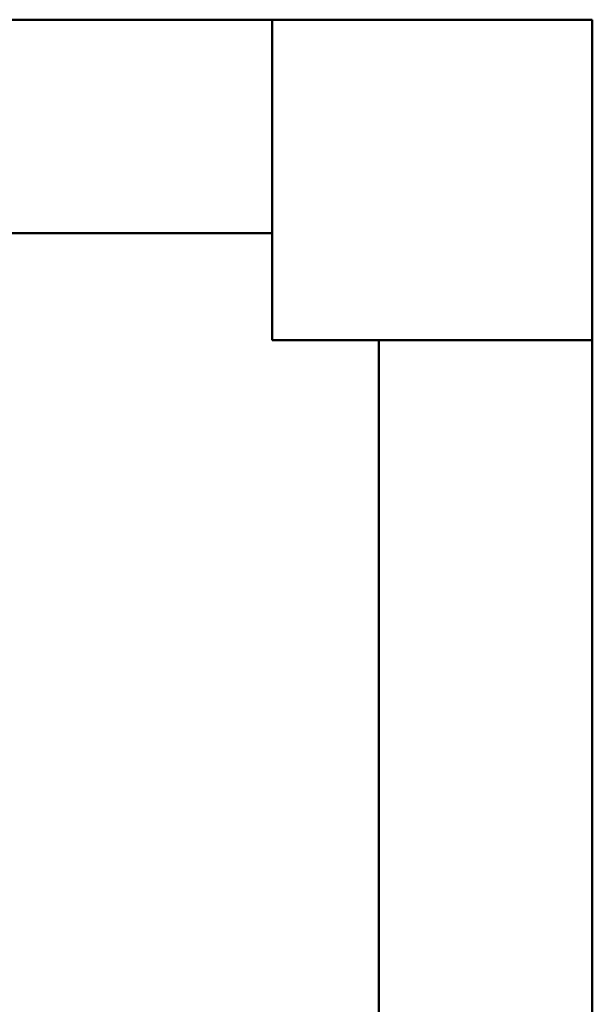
# Model space of a CAD drawing. Header units: millimetres. Extents: x 19580 to 41622, y 4748 to 42776.
# Tile 64 of 65: x 29674 to 30210, y 41854 to 42776. Entities that reach past the tile are written whole.
import ezdxf

# ---------------------------------------------------------------- set-up
doc = ezdxf.new("R2010")
doc.units = ezdxf.units.MM
for name, color, linetype, lineweight in [('A-COLS-____-MCUT', 52, 'Continuous', 50), ('A-COLS-____-OTLN', 52, 'Continuous', 20), ('A-WALL-____-MCUT', 113, 'Continuous', 50), ('A-WALL-____-OTLN', 113, 'Continuous', 20)]:
    doc.layers.add(name, color=color, linetype=linetype, lineweight=lineweight)

# ---------------------------------------------------------------- blocks, each defined once
blk = doc.blocks.new('Прямая форма - 83 new-608743-В_Этаж 01_Отопление')
at = {"layer": 'A-WALL-____-MCUT', "color": 253}
for p, q in [((8700, 0), (5700, 0)), ((8700, -200), (8700, 0)), ((5700, -200), (8700, -200))]:
    blk.add_line(p, q, dxfattribs=at)
blk = doc.blocks.new('Прямая форма - SW - 005-608744-В_Этаж 01_Отопление')
blk.add_blockref('Прямая форма - 83 new-608743-В_Этаж 01_Отопление', (0, 0))
blk = doc.blocks.new('Прямая форма - 83 new-608927-В_Этаж 01_Отопление')
at = {"layer": 'A-COLS-____-MCUT', "color": 253}
for p, q in [((150, 150), (-150, 150)), ((-150, 150), (-150, -150)), ((150, -150), (150, 150)), ((-150, -150), (150, -150))]:
    blk.add_line(p, q, dxfattribs=at)
blk = doc.blocks.new('Прямая форма - CRE - 002-608928-В_Этаж 01_Отопление')
blk.add_blockref('Прямая форма - 83 new-608927-В_Этаж 01_Отопление', (0, 0))
blk = doc.blocks.new('Прямая форма - 83 new-608943-В_Этаж 01_Отопление')
at = {"layer": 'A-WALL-____-MCUT', "color": 253}
for p, q in [((3800, 0), (0, 0)), ((0, 0), (0, -200)), ((0, -200), (3800, -200))]:
    blk.add_line(p, q, dxfattribs=at)
blk = doc.blocks.new('Прямая форма - SW - 006-608944-В_Этаж 01_Отопление')
blk.add_blockref('Прямая форма - 83 new-608943-В_Этаж 01_Отопление', (0, 0))
blk = doc.blocks.new('83 new_ifc_RVT-1-В_Этаж 01_Отопление')
at = {"layer": 'A-COLS-____-OTLN', "color": 9, "lineweight": 20}
blk.add_blockref('Прямая форма - CRE - 002-608928-В_Этаж 01_Отопление', (30060.28, 42625.83), dxfattribs=at)
at = {"layer": 'A-WALL-____-OTLN', "color": 9, "lineweight": 20}
blk.add_blockref('Прямая форма - SW - 005-608744-В_Этаж 01_Отопление', (21210.28, 42775.83), dxfattribs=at)
at = {"layer": 'A-WALL-____-OTLN', "color": 9, "lineweight": 20, "rotation": 270}
blk.add_blockref('Прямая форма - SW - 006-608944-В_Этаж 01_Отопление', (30210.28, 42475.83), dxfattribs=at)

msp = doc.modelspace()

# ---------------------------------------------------------------- block references
at = {"lineweight": 9}
msp.add_blockref('83 new_ifc_RVT-1-В_Этаж 01_Отопление', (0, 0), dxfattribs=at)

doc.saveas('drawing.dxf')
